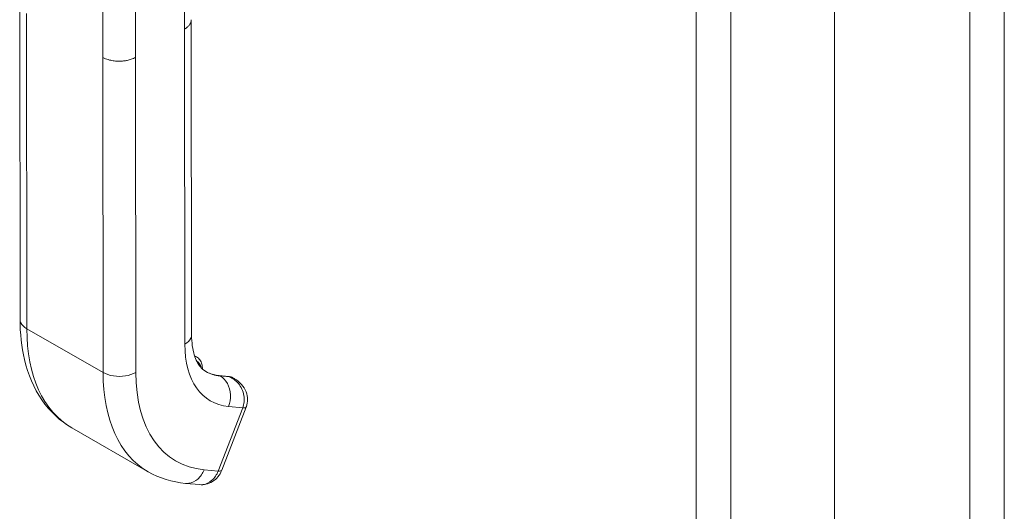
# Model space of a CAD drawing. Header units: inches. Extents: x 2 to 304, y 7 to 191.
# Tile 37 of 53: x 282.58 to 286.2, y 96.51 to 98.32. Entities that reach past the tile are written whole.
import ezdxf

# ---------------------------------------------------------------- set-up
doc = ezdxf.new("R2010")
doc.units = ezdxf.units.IN
doc.header["$LTSCALE"] = 18
doc.header["$MEASUREMENT"] = 0
doc.layers.add('Visible (ANSI)', color=7, linetype='Continuous', lineweight=5)
doc.layers.add('Visible Narrow (ANSI)', color=7, linetype='Continuous', lineweight=5)

msp = doc.modelspace()

# ---------------------------------------------------------------- linework, layer by layer
at = {"layer": 'Visible (ANSI)'}
for p, q in [((285.5802, 115.3742), (285.5802, 85.6979)), ((282.5825, 98.3715), (282.5838, 97.2131)), ((283.2136, 98.3144), (283.2149, 97.156)), ((283.2257, 97.0789), (283.2329, 97.0748)), ((283.3512, 97.0027), (283.3165, 97.0059)), ((283.3721, 96.9949), (283.367, 96.9978)), ((283.3256, 96.6575), (283.4156, 96.8901)), ((282.7746, 96.8135), (283.0552, 96.6523)), ((283.1928, 96.6095), (283.2449, 96.6047))]:
    msp.add_line(p, q, dxfattribs=at)
for centre, major_axis, ratio, start_param, end_param in [((283.4505, 97.3404), (-0.1835, -0.3194), 0.578826, 6.283182, 6.283185), ((283.17, 97.5018), (-0.3954, -0.6883), 0.578826, 6.283182, 6.283185), ((283.2727, 96.6779), (0.0529, -0.0204), 0.209026, 6.283126, 6.283132)]:
    msp.add_ellipse(centre, major_axis=major_axis, ratio=ratio, start_param=start_param, end_param=end_param, dxfattribs=at)
for points, knots in [([(282.7746, 96.8135), (282.7312, 96.8384), (282.6932, 96.8743), (282.6347, 96.9598), (282.6135, 97.0102), (282.5893, 97.1112), (282.5839, 97.1611), (282.5838, 97.2131)], [0, 0, 0, 0, 0.76579, 0.76579, 1.534952, 1.534952, 2.182645, 2.182645, 2.182645, 2.182645]), ([(283.2149, 97.156), (283.2149, 97.1276), (283.2186, 97.1022), (283.2307, 97.0626), (283.2389, 97.0478), (283.2535, 97.0303), (283.2598, 97.0251), (283.267, 97.021)], [0, 0, 0, 0, 0.400553, 0.400553, 0.792481, 0.792481, 1.079547, 1.079547, 1.079547, 1.079547]), ([(283.2546, 97.0301), (283.2546, 97.0302), (283.2546, 97.0303), (283.2546, 97.0365), (283.2539, 97.0424), (283.2509, 97.0536), (283.2486, 97.0588), (283.242, 97.0681), (283.2378, 97.072), (283.2329, 97.0748)], [4.7093721, 4.7093721, 4.7093721, 4.7093721, 4.7134185, 4.7134185, 4.9757326, 4.9757326, 5.2380468, 5.2380468, 5.5003609, 5.5003609, 5.5003609, 5.5003609]), ([(283.2664, 97.0214), (283.2694, 97.0197), (283.2724, 97.0181), (283.2786, 97.0152), (283.2818, 97.0139), (283.2884, 97.0116), (283.2917, 97.0105), (283.2985, 97.0087), (283.302, 97.008), (283.3091, 97.0067), (283.3128, 97.0063), (283.3165, 97.0059)], [2.3587682, 2.3587682, 2.3587682, 2.3587682, 2.4106134, 2.4106134, 2.4624585, 2.4624585, 2.5143036, 2.5143036, 2.5661488, 2.5661488, 2.6179939, 2.6179939, 2.6179939, 2.6179939]), ([(283.3512, 97.0027), (283.3523, 97.0026), (283.3534, 97.0025), (283.3556, 97.0021), (283.3567, 97.0019), (283.3589, 97.0013), (283.3599, 97.001), (283.362, 97.0002), (283.363, 96.9998), (283.3651, 96.9989), (283.3661, 96.9983), (283.367, 96.9978)], [0.5235988, 0.5235988, 0.5235988, 0.5235988, 0.5754439, 0.5754439, 0.627289, 0.627289, 0.6791342, 0.6791342, 0.7309793, 0.7309793, 0.7828244, 0.7828244, 0.7828244, 0.7828244]), ([(283.3729, 96.9944), (283.3824, 96.989), (283.3912, 96.9819), (283.4058, 96.9656), (283.4117, 96.956), (283.4189, 96.9369), (283.4207, 96.9273), (283.4207, 96.9093), (283.4193, 96.9007), (283.4162, 96.8918), (283.4159, 96.891), (283.4156, 96.8901)], [0, 0, 0, 0, 0.1168754, 0.1168754, 0.2324764, 0.2324764, 0.333213, 0.333213, 0.423617, 0.423617, 0.4328834, 0.4328834, 0.4328834, 0.4328834]), ([(283.3256, 96.6575), (283.3223, 96.6489), (283.3176, 96.6408), (283.3061, 96.6267), (283.299, 96.6205), (283.2839, 96.6112), (283.2757, 96.6079), (283.26, 96.6045), (283.2524, 96.6041), (283.2449, 96.6047)], [0, 0, 0, 0, 0.0973525, 0.0973525, 0.1949354, 0.1949354, 0.2876161, 0.2876161, 0.3680393, 0.3680393, 0.3680393, 0.3680393])]:
    msp.add_open_spline(points, degree=3, knots=knots, dxfattribs=at)
for points in [[(283.3729, 96.9944), (283.3729, 96.9944), (283.3728, 96.9945), (283.3728, 96.9945)], [(283.1928, 96.6095), (283.1439, 96.614), (283.0965, 96.6286), (283.0552, 96.6523)], [(283.2449, 96.6047), (283.2449, 96.6047), (283.2449, 96.6047), (283.2449, 96.6047)]]:
    msp.add_open_spline(points, degree=3, dxfattribs=at)
at = {"layer": 'Visible Narrow (ANSI)'}
for p, q in [((285.0711, 85.4899), (285.0711, 115.1424)), ((285.1983, 115.1543), (285.1983, 85.478)), ((286.0772, 85.7116), (286.0772, 114.7754)), ((286.2045, 114.7754), (286.2045, 85.7116)), ((283.1887, 98.2808), (283.1881, 98.8263)), ((282.888, 98.1768), (282.8874, 98.7223)), ((283.0083, 98.1769), (283.0077, 98.7224)), ((282.6074, 98.338), (282.6087, 97.1785)), ((283.1887, 98.2808), (283.19, 97.1213)), ((282.888, 98.1768), (282.8893, 97.0174)), ((283.0083, 98.1769), (283.0096, 97.0175)), ((282.8893, 97.0174), (282.6087, 97.1785)), ((283.3547, 97.0016), (283.3199, 97.0048)), ((283.3199, 97.0048), (283.3205, 97.0045)), ((283.3205, 97.0045), (283.3553, 97.0013)), ((283.3553, 97.0013), (283.3547, 97.0016)), ((283.3128, 96.6549), (283.4028, 96.8876)), ((283.3507, 96.8924), (283.4028, 96.8876)), ((283.2607, 96.6597), (283.3128, 96.6549))]:
    msp.add_line(p, q, dxfattribs=at)
for centre, major_axis, ratio, start_param, end_param in [((283.1699, 97.5017), (-0.3953, -0.6882), 0.578826, 5.495213, 6.283182), ((283.5107, 97.306), (-0.2259, -0.3933), 0.578826, 5.495213, 6.542411), ((283.1906, 97.0011), (0.0424, 0.0737), 0.578826, 0, 0.148218), ((283.2, 96.9957), (0.0357, 0.0622), 0.578826, 5.67383, 6.332836), ((283.4505, 97.3406), (-0.3953, -0.6882), 0.578826, 5.495213, 6.283182), ((283.5107, 97.306), (-0.353, -0.6145), 0.578826, 5.495213, 6.542411), ((283.4499, 97.3409), (-0.1835, -0.3195), 0.578826, 0.001834, 0.259226), ((283.4505, 97.3406), (-0.1835, -0.3195), 0.578826, 0, 0.259226), ((283.3152, 96.9927), (0.0012, 0.0133), 0.788206, 5.936638, 6.283185), ((283.35, 96.9895), (0.0012, 0.0133), 0.788206, 5.936638, 6.283185), ((283.3247, 96.924), (0.0424, 0.0737), 0.578826, 0, 0.259226), ((283.1248, 97.2434), (-0.2051, -0.357), 0.578826, 6.180079, 6.180082), ((283.3627, 96.9106), (0.0529, -0.0205), 0.209005, 5.649814, 6.283009), ((283.2727, 96.6779), (0.0529, -0.0205), 0.209026, 5.64977, 6.283179)]:
    msp.add_ellipse(centre, major_axis=major_axis, ratio=ratio, start_param=start_param, end_param=end_param, dxfattribs=at)
for points, knots in [([(283.2136, 98.3154), (283.2136, 98.3143), (283.2135, 98.3132), (283.2134, 98.3121), (283.2132, 98.3107), (283.213, 98.3094), (283.2126, 98.3081), (283.2123, 98.3068), (283.2119, 98.3055), (283.2113, 98.3042), (283.2108, 98.3029), (283.2102, 98.3016), (283.2095, 98.3003), (283.2087, 98.299), (283.2079, 98.2978), (283.207, 98.2965), (283.206, 98.2952), (283.205, 98.2939), (283.2038, 98.2926), (283.2026, 98.2913), (283.2013, 98.29), (283.1998, 98.2887), (283.1983, 98.2874), (283.1967, 98.2861), (283.1948, 98.2847), (283.193, 98.2834), (283.191, 98.2821), (283.1887, 98.2808)], [0.4492928, 0.4492928, 0.4492928, 0.4492928, 0.5, 0.5, 0.5, 0.5625, 0.5625, 0.5625, 0.625, 0.625, 0.625, 0.6875, 0.6875, 0.6875, 0.75, 0.75, 0.75, 0.8125, 0.8125, 0.8125, 0.875, 0.875, 0.875, 0.9375, 0.9375, 0.9375, 1, 1, 1, 1]), ([(283.0083, 98.1769), (283.0057, 98.1754), (283.0031, 98.1741), (283.0006, 98.173), (282.998, 98.1718), (282.9955, 98.1708), (282.993, 98.1699), (282.9905, 98.169), (282.988, 98.1683), (282.9856, 98.1676), (282.9832, 98.1669), (282.9808, 98.1663), (282.9784, 98.1658), (282.976, 98.1652), (282.9737, 98.1648), (282.9714, 98.1644), (282.969, 98.164), (282.9667, 98.1637), (282.9644, 98.1635), (282.9621, 98.1632), (282.9597, 98.163), (282.9574, 98.1628), (282.955, 98.1627), (282.9526, 98.1626), (282.9502, 98.1626), (282.9477, 98.1625), (282.9452, 98.1626), (282.9427, 98.1626), (282.9401, 98.1627), (282.9375, 98.1629), (282.9347, 98.1631), (282.932, 98.1634), (282.9292, 98.1637), (282.9263, 98.1642), (282.9234, 98.1646), (282.9204, 98.1652), (282.9173, 98.1659), (282.9142, 98.1665), (282.9111, 98.1674), (282.9078, 98.1684), (282.9046, 98.1694), (282.9013, 98.1705), (282.8979, 98.1719), (282.8946, 98.1733), (282.8913, 98.175), (282.888, 98.1768)], [0, 0, 0, 0, 0.066667, 0.066667, 0.066667, 0.133333, 0.133333, 0.133333, 0.2, 0.2, 0.2, 0.266667, 0.266667, 0.266667, 0.333333, 0.333333, 0.333333, 0.4, 0.4, 0.4, 0.466667, 0.466667, 0.466667, 0.533333, 0.533333, 0.533333, 0.6, 0.6, 0.6, 0.666667, 0.666667, 0.666667, 0.733333, 0.733333, 0.733333, 0.8, 0.8, 0.8, 0.866667, 0.866667, 0.866667, 0.933333, 0.933333, 0.933333, 1, 1, 1, 1]), ([(282.6087, 97.1785), (282.5982, 97.1846), (282.5867, 97.196), (282.5838, 97.2088), (282.5838, 97.2131)], [0, 0, 0, 0, 0.3333333, 0.4995916, 0.4995916, 0.4995916, 0.4995916]), ([(283.2149, 97.156), (283.2149, 97.1517), (283.212, 97.1389), (283.2005, 97.1274), (283.19, 97.1213)], [0.4995916, 0.4995916, 0.4995916, 0.4995916, 0.6666667, 1, 1, 1, 1]), ([(283.3728, 96.9945), (283.372, 96.9949), (283.3712, 96.9954), (283.3704, 96.9958), (283.3655, 96.9983), (283.3606, 96.9999), (283.3553, 97.0013)], [0.8068777, 0.8068777, 0.8068777, 0.8068777, 0.8333333, 0.8333333, 0.8333333, 1, 1, 1, 1]), ([(283.4028, 96.8876), (283.4053, 96.8942), (283.4071, 96.9014), (283.4079, 96.909), (283.4087, 96.9167), (283.4085, 96.9247), (283.4072, 96.9327), (283.4058, 96.9408), (283.4032, 96.9488), (283.3998, 96.9563), (283.3964, 96.9637), (283.3921, 96.9705), (283.3872, 96.9764), (283.3823, 96.9823), (283.3769, 96.9874), (283.3715, 96.9915), (283.3662, 96.9956), (283.3608, 96.9987), (283.3553, 97.0013)], [0.0000011, 0.0000011, 0.0000011, 0.0000011, 0.1666667, 0.1666667, 0.1666667, 0.3333333, 0.3333333, 0.3333333, 0.5, 0.5, 0.5, 0.6666667, 0.6666667, 0.6666667, 0.8333333, 0.8333333, 0.8333333, 1, 1, 1, 1]), ([(283.2607, 96.6597), (283.2554, 96.6461), (283.2393, 96.6223), (283.2124, 96.6095), (283.1967, 96.6092), (283.1928, 96.6095)], [0, 0, 0, 0, 0.3333333, 0.6666667, 0.7788298, 0.7788298, 0.7788298, 0.7788298]), ([(283.2449, 96.6047), (283.2488, 96.6044), (283.2528, 96.6045), (283.2567, 96.605), (283.2684, 96.6065), (283.2799, 96.612), (283.2897, 96.6207), (283.2995, 96.6294), (283.3075, 96.6413), (283.3128, 96.6549)], [0.2212557, 0.2212557, 0.2212557, 0.2212557, 0.3333333, 0.3333333, 0.3333333, 0.6666667, 0.6666667, 0.6666667, 1, 1, 1, 1])]:
    msp.add_open_spline(points, degree=3, knots=knots, dxfattribs=at)
for points in [[(283.0096, 97.0175), (282.9991, 97.0114), (282.9725, 97.0026), (282.9264, 97.0025), (282.8998, 97.0113), (282.8893, 97.0174)], [(283.3205, 97.0045), (283.331, 96.9984), (283.3492, 96.9791), (283.3607, 96.9362), (283.3559, 96.9059), (283.3507, 96.8924)]]:
    msp.add_open_spline(points, degree=3, dxfattribs=at)

doc.saveas('drawing.dxf')
